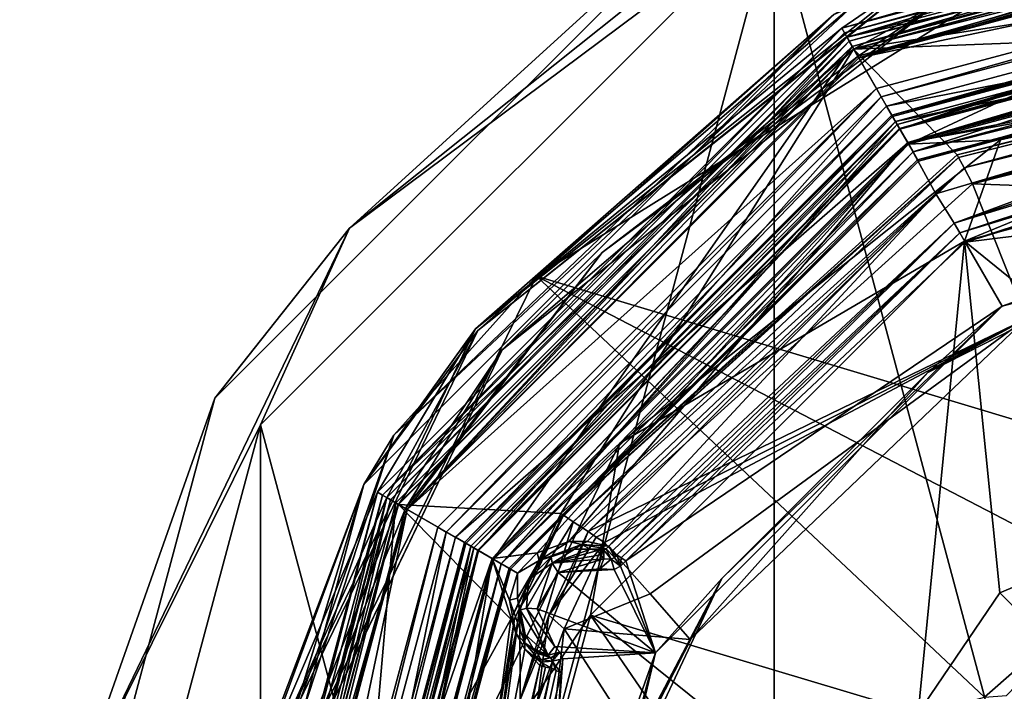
# Model space of a CAD drawing. Header units: metres. Extents: x -28 to 28, y -250 to 28.
# Tile 85 of 92: x -28 to -9, y 8 to 21. Entities that reach past the tile are written whole.
import ezdxf

# ---------------------------------------------------------------- set-up
doc = ezdxf.new("R2010")
doc.units = ezdxf.units.M
doc.layers.add('solid_10661053', color=7, linetype='CONTINUOUS')

msp = doc.modelspace()

# ---------------------------------------------------------------- linework, layer by layer
at = {"layer": 'solid_10661053'}
for points in [[(-13.249035, -22.95023, -10.5), (-13.249035, 22.95023, -10.5), (0, 26.5, -10.5)], [(0, -26.5, -10.5), (-13.249035, -22.95023, -10.5), (0, 26.5, -10.5)], [(-13.249035, 22.95023), (0, -26.5), (0, 26.5)], [(-21.271372, 16.963354, -10.207107), (-11.804721, 24.512756, -10.207107), (-13.249035, 22.95023, -10.5)], [(-21.271372, 16.963354, -0.292893), (-13.249035, 22.95023), (-11.804721, 24.512756, -0.292893)], [(-21.271372, 16.963354, -0.292893), (-11.804721, 24.512756, -0.292893), (-13.75, 23.815699, -1)], [(-21.271372, 16.963354, -10.207107), (-13.75, 23.815699, -9.5), (-11.804721, 24.512756, -10.207107)], [(0, 24.162132, 216.887863), (0, 23.950001, 216.800003), (-11.972895, 20.742523, 216.800003)], [(0, 24.162132, 216.887863), (-11.972895, 20.742523, 216.800003), (-10.483556, 21.769329, 216.887863)], [(0, 24.103554, 0.646447), (0, 23.75, 0.5), (-11.872933, 20.569296, 0.5)], [(-10.458139, 21.716551, 0.646447), (0, 24.103554, 0.646447), (-11.872933, 20.569296, 0.5)], [(-23.815699, 13.75, -9.5), (-23.815699, 13.75, -1), (-13.75, 23.815699, -1)], [(-21.271372, 16.963354, -0.292893), (-13.75, 23.815699, -1), (-23.815699, 13.75, -1)], [(-13.75, 23.815699, -9.5), (-23.815699, 13.75, -9.5), (-13.75, 23.815699, -1)], [(-21.271372, 16.963354, -10.207107), (-23.815699, 13.75, -9.5), (-13.75, 23.815699, -9.5)], [(-11.919873, 20.650711, 216.800003), (-11.972895, 20.742523, 216.800003), (0, 23.950001, 216.800003)], [(-11.919873, 20.650711, 216.800003), (0, 23.950001, 216.800003), (0, 23.843977, 216.800003)], [(-11.775, 20.394897, 217.040192), (-11.919873, 20.650711, 216.800003), (0, 23.843977, 216.800003)], [(-11.775, 20.394897, 217.040192), (0, 23.843977, 216.800003), (0, 23.654165, 216.867676)], [(-11.832041, 20.493565, 0.5), (-11.872933, 20.569296, 0.5), (0, 23.75, 0.5)], [(0, 23.299999, 215), (0, 23.75, 215), (-11.872932, 20.569296, 215)], [(-10.458139, 21.716551, 214.853546), (-11.872932, 20.569296, 215), (0, 23.75, 215)], [(0, 23.663971, 0.5), (-11.832041, 20.493565, 0.5), (0, 23.75, 0.5)], [(-11.649962, 20.178413, 1.5), (-11.832041, 20.493565, 0.5), (0, 23.663971, 0.5)], [(-11.775, 20.394897, 217.040192), (0, 23.654165, 216.867676), (0, 23.549999, 217.040192)], [(-11.649962, 20.178413, 1.5), (0, 23.663971, 0.5), (0, 23.299999, 1.5)], [(-11.775, 20.394897, 217.040192), (0, 23.549999, 217.040192), (-10.71074, 18.551546, 227.502197)], [(-11.750184, 20.35149, 215.199997), (0, 23.5, 215.199997), (-11.649984, 20.1784, 215)], [(0, 23.498224, 215.301773), (0, 23.5, 215.199997), (-11.750184, 20.35149, 215.199997)], [(-11.749295, 20.349953, 215.301773), (0, 23.498224, 215.301773), (-11.750184, 20.35149, 215.199997)], [(-11.749295, 20.349953, 215.301773), (0, 23.299999, 215.5), (0, 23.498224, 215.301773)], [(0, 22.197302, 217.351181), (0, 23.494995, 215.824356), (-11.747498, 20.347261, 215.824356)], [(-10.204278, 21.189402, 215.613037), (-11.747498, 20.347261, 215.824356), (0, 23.494995, 215.824356)], [(0, 23.518461, 215.613037), (0, 23.338362, 215.5), (-11.665576, 20.213694, 215.5)], [(-10.204278, 21.189402, 215.613037), (0, 23.518461, 215.613037), (-11.665576, 20.213694, 215.5)], [(0, 23.5, 215.199997), (0, 23.299999, 215), (-11.649984, 20.1784, 215)], [(-10.71074, 18.551546, 227.502197), (0, 23.549999, 217.040192), (0, 21.42148, 227.502197)], [(-11.649984, 20.1784, 215), (0, 23.299999, 215), (-11.872932, 20.569296, 215)], [(-11.649987, 20.178398, 215.5), (0, 23.299999, 215.5), (-11.749295, 20.349953, 215.301773)], [(-11.665576, 20.213694, 215.5), (0, 23.338362, 215.5), (-11.649987, 20.178398, 215.5)], [(0, 23.338362, 215.5), (0, 23.299999, 215.5), (-11.649987, 20.178398, 215.5)], [(0, 22.631985, 10), (-11.649975, 20.178406, 10), (0, 23.300001, 10)], [(0, 23.299999, 1.5), (0, 23.300001, 10), (-11.649975, 20.178406, 10)], [(-11.649962, 20.178413, 1.5), (0, 23.299999, 1.5), (-11.649975, 20.178406, 10)], [(-22.949392, -13.250485, -10.5), (-22.949392, 13.250485, -10.5), (-13.249035, 22.95023, -10.5)], [(-21.271372, 16.963354, -10.207107), (-13.249035, 22.95023, -10.5), (-22.949392, 13.250485, -10.5)], [(-13.249035, -22.95023, -10.5), (-22.949392, -13.250485, -10.5), (-13.249035, 22.95023, -10.5)], [(-13.249035, 22.95023), (-22.949392, 13.250485), (-13.249035, -22.95023)], [(-21.271372, 16.963354, -0.292893), (-22.949392, 13.250485), (-13.249035, 22.95023)], [(-6.575114, 23.005301, 230.100952), (-11.649467, 21.268578, 229.364487), (-17.739256, 16.055988, 230.100952)], [(-6.575114, 23.005301, 230.100952), (-17.739256, 16.055988, 230.100952), (-3.652836, 11.825965, 237.156357)], [(-13.249035, 22.95023), (-13.249035, -22.95023), (0, -26.5)], [(0, 22.631985, 10), (-11.315935, 19.599907, 10), (-11.649975, 20.178406, 10)], [(0, 22.631985, 10), (-11.224943, 19.442303, 10.5), (-11.315935, 19.599907, 10)], [(0, 22.631985, 10), (0, 22.450001, 10.5), (-11.224943, 19.442303, 10.5)], [(-11.224943, 19.442303, 70), (0, 22.450001, 70), (-10.875026, 18.836039, 71.923233)], [(0, 22.450001, 10.5), (0, 22.450001, 70), (-11.224943, 19.442303, 70)], [(-11.224943, 19.442303, 10.5), (0, 22.450001, 10.5), (-11.224943, 19.442303, 70)], [(0, 22.450001, 70), (0, 21.75, 71.923233), (-10.875026, 18.836039, 71.923233)], [(0, 20.800579, 218.787949), (0, 22.197302, 217.351181), (-11.747498, 20.347261, 215.824356)], [(-11.125, 19.269066, 215), (0, 22.25, 185.899994), (0, 22.25, 215)], [(-11.025, 19.09586, 214.800003), (-11.125, 19.269066, 215), (0, 22.25, 215)], [(-11.125, 19.269066, 215), (-11.124944, 19.269098, 185.899994), (0, 22.25, 185.899994)], [(0, 21.450001, 185.100006), (0, 22.25, 185.899994), (-11.124944, 19.269098, 185.899994)], [(-11.025, 19.09586, 214.800003), (0, 22.25, 215), (0, 22.108578, 214.941422)], [(-11.025, 19.09586, 214.800003), (0, 22.108578, 214.941422), (0, 22.049999, 214.800003)], [(-11.011543, 19.072115, 211.672714), (-11.025, 19.09586, 214.800003), (0, 22.049999, 214.800003)], [(-11.011543, 19.072115, 211.672714), (0, 22.049999, 214.800003), (0, 22.022709, 211.672714)], [(-11.011543, 19.072115, 211.672714), (0, 22.022709, 211.672714), (-10.925192, 18.922543, 211.5)], [(0, 22.022709, 211.672714), (0, 21.85, 211.5), (-10.925192, 18.922543, 211.5)], [(-10.483556, 21.769329, 216.887863), (-18.890715, 15.064843, 216.887863), (-12.125, 21.001116, 217.100006)], [(-10.483556, 21.769329, 216.887863), (-11.972895, 20.742523, 216.800003), (-18.890715, 15.064843, 216.887863)], [(0, 21.25, 215.5), (0, 21.916412, 215.5), (-10.958206, 18.980169, 215.5)], [(-10.881842, 18.847904, 215.570877), (-10.958206, 18.980169, 215.5), (0, 21.916412, 215.5)], [(-10.625187, 18.402931, 211.5), (-10.925192, 18.922543, 211.5), (0, 21.85, 211.5)], [(0, 21.832226, 215.518585), (-10.881842, 18.847904, 215.570877), (0, 21.916412, 215.5)], [(0, 21.832226, 215.518585), (0, 21.763683, 215.570877), (-10.881842, 18.847904, 215.570877)], [(-10.881842, 18.847904, 215.570877), (0, 21.763683, 215.570877), (-10.726363, 18.578608, 215.93248)], [(0, 21.763683, 215.570877), (0, 21.608963, 215.752319), (-10.726363, 18.578608, 215.93248)], [(-10.625187, 18.402931, 211.5), (0, 21.85, 211.5), (0, 21.25, 211.5)], [(-18.844917, 15.028319, 214.853546), (-11.872932, 20.569296, 215), (-10.458139, 21.716551, 214.853546)], [(-18.844917, 15.028319, 214.853546), (-10.458139, 21.716551, 214.853546), (-12.125, 21.001116, 214.5)], [(-18.844917, 15.028319, 0.646447), (-12.125, 21.001116, 1), (-10.458139, 21.716551, 0.646447)], [(-18.844917, 15.028319, 0.646447), (-10.458139, 21.716551, 0.646447), (-11.872933, 20.569296, 0.5)], [(-10.875026, 18.836039, 176.399994), (0, 21.75, 176.399994), (-10.725025, 18.576231, 177.224243)], [(0, 21.75, 97.150002), (0, 21.75, 176.399994), (-10.875026, 18.836039, 176.399994)], [(-2.192336, 21.639227, 96.241722), (0, 21.75, 97.150002), (-10.875026, 18.836039, 176.399994)], [(-3.1, 21.527946, 94.049347), (-10.875026, 18.836039, 71.923233), (0, 21.75, 71.923233)], [(-3.1, 21.527946, 94.049347), (-2.192336, 21.639227, 96.241722), (-10.875026, 18.836039, 176.399994)], [(0, 21.608963, 215.752319), (0, 21.452726, 215.93248), (-10.726363, 18.578608, 215.93248)], [(0, 21.75, 176.399994), (0, 21.450001, 177.224243), (-10.725025, 18.576231, 177.224243)], [(-10.725025, 18.576231, 185.100006), (0, 21.450001, 185.100006), (-11.124944, 19.269098, 185.899994)], [(-3.1, 21.527946, 94.049347), (-10.875026, 18.836039, 176.399994), (-10.875026, 18.836039, 71.923233)], [(-0.817639, 20.559814, 216.266434), (-10.726363, 18.578608, 215.93248), (0, 21.452726, 215.93248)], [(0, 21.450001, 177.224243), (0, 21.450001, 185.100006), (-10.725025, 18.576231, 185.100006)], [(-10.725025, 18.576231, 177.224243), (0, 21.450001, 177.224243), (-10.725025, 18.576231, 185.100006)], [(-8.973394, 18.633446, 229.131454), (-10.71074, 18.551546, 227.502197), (0, 21.42148, 227.502197)], [(-8.973394, 18.633446, 229.131454), (0, 21.42148, 227.502197), (0, 20.681564, 229.131454)], [(-20.434441, 13.057417, 229.364487), (-11.649467, 21.268578, 229.364487), (-12.125, 21.001116, 217.100006)], [(-17.739256, 16.055988, 230.100952), (-11.649467, 21.268578, 229.364487), (-20.434441, 13.057417, 229.364487)], [(-10.625187, 18.402931, 215.5), (0, 21.25, 215.5), (-10.958206, 18.980169, 215.5)], [(-10.525172, 18.229734, 211.699997), (-10.625187, 18.402931, 211.5), (0, 21.25, 211.5)], [(0, 21.081694, 215.331696), (0, 21.25, 215.5), (-10.625187, 18.402931, 215.5)], [(-10.525172, 18.229734, 211.699997), (0, 21.25, 211.5), (0, 21.049999, 211.699997)], [(-18.387474, 14.663521, 215.613037), (-10.204278, 21.189402, 215.613037), (-16.500502, 16.504923, 215.5)], [(-18.387474, 14.663521, 215.613037), (-11.747498, 20.347261, 215.824356), (-10.204278, 21.189402, 215.613037)], [(-10.204278, 21.189402, 215.613037), (-11.665576, 20.213694, 215.5), (-16.500502, 16.504923, 215.5)], [(-10.541019, 18.257183, 215.331696), (0, 21.081694, 215.331696), (-10.625187, 18.402931, 215.5)], [(0, 21.049999, 211.699997), (0, 21.081694, 215.331696), (-10.541019, 18.257183, 215.331696)], [(-10.525172, 18.229734, 211.699997), (0, 21.049999, 211.699997), (-10.541019, 18.257183, 215.331696)], [(-21.001116, 12.125, 1), (-21.001116, 12.125, 214.5), (-12.125, 21.001116, 214.5)], [(-18.844917, 15.028319, 214.853546), (-12.125, 21.001116, 214.5), (-21.001116, 12.125, 214.5)], [(-12.125, 21.001116, 1), (-21.001116, 12.125, 1), (-12.125, 21.001116, 214.5)], [(-18.844917, 15.028319, 0.646447), (-21.001116, 12.125, 1), (-12.125, 21.001116, 1)], [(-20.434441, 13.057417, 229.364487), (-12.125, 21.001116, 217.100006), (-21.001116, 12.125, 217.100006)], [(-18.890715, 15.064843, 216.887863), (-21.001116, 12.125, 217.100006), (-12.125, 21.001116, 217.100006)], [(-20.64887, 11.923061, 216.800003), (-20.740704, 11.976046, 216.800003), (-11.972895, 20.742523, 216.800003)], [(-18.890715, 15.064843, 216.887863), (-11.972895, 20.742523, 216.800003), (-20.740704, 11.976046, 216.800003)], [(-11.919873, 20.650711, 216.800003), (-20.64887, 11.923061, 216.800003), (-11.972895, 20.742523, 216.800003)], [(-11.775, 20.394897, 217.040192), (-20.64887, 11.923061, 216.800003), (-11.919873, 20.650711, 216.800003)], [(-9.794039, 18.3505, 218.787949), (0, 20.800579, 218.787949), (-11.747498, 20.347261, 215.824356)], [(0, 20.75522, 218.85376), (0, 20.800579, 218.787949), (-9.794039, 18.3505, 218.787949)], [(0, 20.75522, 218.85376), (-9.794039, 18.3505, 218.787949), (0, 20.73925, 218.932068)], [(-9.765162, 18.296396, 218.932068), (0, 20.73925, 218.932068), (-9.794039, 18.3505, 218.787949)], [(-9.765162, 18.296396, 218.932068), (0, 20.739252, 220.199997), (0, 20.73925, 218.932068)], [(-9.765162, 18.296396, 218.932068), (-9.764873, 18.296553, 220.199997), (0, 20.739252, 220.199997)], [(-9.764873, 18.296553, 220.199997), (-9.66018, 18.100388, 220.489777), (0, 20.739252, 220.199997)], [(-9.66018, 18.100388, 220.489777), (0, 20.516899, 220.489777), (0, 20.739252, 220.199997)], [(0, 20.681564, 229.131454), (0, 19.305305, 230.275055), (-9.652653, 16.718885, 230.275055)], [(-8.973394, 18.633446, 229.131454), (0, 20.681564, 229.131454), (-9.652653, 16.718885, 230.275055)], [(-20.178385, 11.650012, 215), (-11.872932, 20.569296, 215), (-20.567505, 11.876036, 215)], [(-18.844917, 15.028319, 214.853546), (-20.567505, 11.876036, 215), (-11.872932, 20.569296, 215)], [(-20.493589, 11.832004, 0.5), (-20.567505, 11.876036, 0.5), (-11.872933, 20.569296, 0.5)], [(-18.844917, 15.028319, 0.646447), (-11.872933, 20.569296, 0.5), (-20.567505, 11.876036, 0.5)], [(-11.832041, 20.493565, 0.5), (-20.493589, 11.832004, 0.5), (-11.872933, 20.569296, 0.5)], [(-20.178429, 11.649937, 1.5), (-20.493589, 11.832004, 0.5), (-11.832041, 20.493565, 0.5)], [(-20.178429, 11.649937, 1.5), (-11.832041, 20.493565, 0.5), (-11.649962, 20.178413, 1.5)], [(-20.178385, 11.650012, 215), (-11.649984, 20.1784, 215), (-11.872932, 20.569296, 215)], [(-0.817639, 20.559814, 216.266434), (-1.014088, 20.336473, 216.215195), (-10.726363, 18.578608, 215.93248)], [(-9.66018, 18.100388, 220.489777), (-9.501292, 17.802679, 220.350006), (0, 20.516899, 220.489777)], [(0, 20.516899, 220.489777), (-9.501292, 17.802679, 220.350006), (0, 20.179377, 220.349884)], [(-20.394897, 11.775, 217.040192), (-20.64887, 11.923061, 216.800003), (-11.775, 20.394897, 217.040192)], [(-20.394897, 11.775, 217.040192), (-11.775, 20.394897, 217.040192), (-18.551546, 10.71074, 227.502197)], [(-20.351683, 11.749851, 215.199997), (-11.750184, 20.35149, 215.199997), (-20.178385, 11.650012, 215)], [(-11.749295, 20.349953, 215.301773), (-11.750184, 20.35149, 215.199997), (-20.351683, 11.749851, 215.199997)], [(-11.749295, 20.349953, 215.301773), (-20.351683, 11.749851, 215.199997), (-20.350143, 11.748963, 215.301773)], [(-20.178398, 11.649987, 215.5), (-11.749295, 20.349953, 215.301773), (-20.350143, 11.748963, 215.301773)], [(-17.280451, 11.577999, 218.787949), (-11.747498, 20.347261, 215.824356), (-20.347261, 11.747498, 215.824356)], [(-18.387474, 14.663521, 215.613037), (-20.347261, 11.747498, 215.824356), (-11.747498, 20.347261, 215.824356)], [(-20.178398, 11.649987, 215.5), (-11.649987, 20.178398, 215.5), (-11.749295, 20.349953, 215.301773)], [(-11.750184, 20.35149, 215.199997), (-11.649984, 20.1784, 215), (-20.178385, 11.650012, 215)], [(-11.775, 20.394897, 217.040192), (-10.71074, 18.551546, 227.502197), (-18.551546, 10.71074, 227.502197)], [(-17.280451, 11.577999, 218.787949), (-9.794039, 18.3505, 218.787949), (-11.747498, 20.347261, 215.824356)], [(-1.014088, 20.336473, 216.215195), (-10.193886, 17.610313, 216.210114), (-10.726363, 18.578608, 215.93248)], [(-9.849997, 17.060701, 215.274139), (-10.193886, 17.610313, 216.210114), (-1.014088, 20.336473, 216.215195)], [(-1.220214, 19.948961, 215.974533), (-9.849997, 17.060701, 215.274139), (-1.014088, 20.336473, 216.215195)], [(-11.649962, 20.178413, 1.5), (-11.649975, 20.178406, 10), (-20.178436, 11.64992, 10)], [(-20.178429, 11.649937, 1.5), (-11.649962, 20.178413, 1.5), (-20.178436, 11.64992, 10)], [(-11.315935, 19.599907, 10), (-20.178436, 11.64992, 10), (-11.649975, 20.178406, 10)], [(-11.665576, 20.213694, 215.5), (-11.649987, 20.178398, 215.5), (-20.178398, 11.649987, 215.5)], [(-16.500502, 16.504923, 215.5), (-11.665576, 20.213694, 215.5), (-20.178398, 11.649987, 215.5)], [(0, 20.179377, 220.349884), (-9.501292, 17.802679, 220.350006), (0, 17.452898, 215.627487)], [(-1.220214, 19.948961, 215.974533), (-1.301641, 19.657124, 215.284042), (-9.849997, 17.060701, 215.274139)], [(-11.315935, 19.599907, 10), (-19.599907, 11.315935, 10), (-20.178436, 11.64992, 10)], [(-11.315935, 19.599907, 10), (-19.442303, 11.224943, 10.5), (-19.599907, 11.315935, 10)], [(-11.315935, 19.599907, 10), (-11.224943, 19.442303, 10.5), (-19.442303, 11.224943, 10.5)], [(-9.742002, 16.873648, 202.899963), (-9.849997, 17.060701, 215.274139), (-1.301641, 19.657124, 215.284042)], [(-9.742002, 16.873648, 202.899963), (-1.301641, 19.657124, 215.284042), (-1.27256, 19.550724, 209.092285)], [(-9.742002, 16.873648, 202.899963), (-1.27256, 19.550724, 209.092285), (-1.236115, 19.444757, 202.899963)], [(-19.442303, 11.224943, 70), (-11.224943, 19.442303, 70), (-18.836069, 10.87497, 71.923233)], [(-11.224943, 19.442303, 10.5), (-11.224943, 19.442303, 70), (-19.442303, 11.224943, 70)], [(-19.442303, 11.224943, 10.5), (-11.224943, 19.442303, 10.5), (-19.442303, 11.224943, 70)], [(-11.224943, 19.442303, 70), (-10.875026, 18.836039, 71.923233), (-18.836069, 10.87497, 71.923233)], [(-9.742002, 16.873648, 202.899963), (-1.236115, 19.444757, 202.899963), (-9.640258, 16.69742, 202.699997)], [(-1.229656, 19.343155, 202.799927), (-9.640258, 16.69742, 202.699997), (-1.236115, 19.444757, 202.899963)], [(-1.229656, 19.343155, 202.799927), (-1.223206, 19.241678, 202.699997), (-9.640258, 16.69742, 202.699997)], [(-19.269066, 11.125, 215), (-19.269098, 11.124944, 185.899994), (-11.124944, 19.269098, 185.899994)], [(-10.725025, 18.576231, 185.100006), (-11.124944, 19.269098, 185.899994), (-19.269098, 11.124944, 185.899994)], [(-11.125, 19.269066, 215), (-19.269066, 11.125, 215), (-11.124944, 19.269098, 185.899994)], [(-19.09586, 11.025, 214.800003), (-19.269066, 11.125, 215), (-11.125, 19.269066, 215)], [(-11.025, 19.09586, 214.800003), (-19.09586, 11.025, 214.800003), (-11.125, 19.269066, 215)], [(-9.652653, 16.718885, 230.275055), (0, 19.305305, 230.275055), (-4.032807, 12.158871, 233.073761)], [(0, 17.888676, 202.699997), (-9.640258, 16.69742, 202.699997), (-1.223206, 19.241678, 202.699997)], [(-11.011543, 19.072115, 211.672714), (-19.09586, 11.025, 214.800003), (-11.025, 19.09586, 214.800003)], [(-19.072313, 11.011203, 211.672714), (-19.09586, 11.025, 214.800003), (-11.011543, 19.072115, 211.672714)], [(-19.072313, 11.011203, 211.672714), (-11.011543, 19.072115, 211.672714), (-18.922749, 10.924831, 211.5)], [(-18.403131, 10.624836, 215.5), (-10.958206, 18.980169, 215.5), (-18.980169, 10.958206, 215.5)], [(-18.847904, 10.881842, 215.570877), (-18.980169, 10.958206, 215.5), (-10.958206, 18.980169, 215.5)], [(-11.011543, 19.072115, 211.672714), (-10.925192, 18.922543, 211.5), (-18.922749, 10.924831, 211.5)], [(-18.847904, 10.881842, 215.570877), (-10.958206, 18.980169, 215.5), (-10.881842, 18.847904, 215.570877)], [(-18.403131, 10.624836, 215.5), (-10.625187, 18.402931, 215.5), (-10.958206, 18.980169, 215.5)], [(-18.403131, 10.624836, 211.5), (-18.922749, 10.924831, 211.5), (-10.925192, 18.922543, 211.5)], [(-18.847904, 10.881842, 215.570877), (-10.881842, 18.847904, 215.570877), (-18.578608, 10.726363, 215.93248)], [(-18.836069, 10.87497, 176.399994), (-10.875026, 18.836039, 176.399994), (-18.576262, 10.724971, 177.224243)], [(-10.875026, 18.836039, 71.923233), (-10.875026, 18.836039, 176.399994), (-18.836069, 10.87497, 176.399994)], [(-18.836069, 10.87497, 71.923233), (-10.875026, 18.836039, 71.923233), (-18.836069, 10.87497, 176.399994)], [(-10.881842, 18.847904, 215.570877), (-10.726363, 18.578608, 215.93248), (-18.578608, 10.726363, 215.93248)], [(-10.875026, 18.836039, 176.399994), (-10.725025, 18.576231, 177.224243), (-18.576262, 10.724971, 177.224243)], [(-10.625187, 18.402931, 211.5), (-18.403131, 10.624836, 211.5), (-10.925192, 18.922543, 211.5)], [(-8.973394, 18.633446, 229.131454), (-9.652653, 16.718885, 230.275055), (-16.169498, 12.894744, 229.131454)], [(-8.973394, 18.633446, 229.131454), (-16.169498, 12.894744, 229.131454), (-10.71074, 18.551546, 227.502197)], [(-18.576262, 10.724971, 185.100006), (-10.725025, 18.576231, 185.100006), (-19.269098, 11.124944, 185.899994)], [(-17.728559, 10.832245, 216.271255), (-18.578608, 10.726363, 215.93248), (-10.726363, 18.578608, 215.93248)], [(-10.725025, 18.576231, 177.224243), (-10.725025, 18.576231, 185.100006), (-18.576262, 10.724971, 185.100006)], [(-18.576262, 10.724971, 177.224243), (-10.725025, 18.576231, 177.224243), (-18.576262, 10.724971, 185.100006)], [(-16.169498, 12.894744, 229.131454), (-18.551546, 10.71074, 227.502197), (-10.71074, 18.551546, 227.502197)], [(-17.129936, 11.043774, 216.222015), (-17.728559, 10.832245, 216.271255), (-10.726363, 18.578608, 215.93248)], [(-10.193886, 17.610313, 216.210114), (-17.129936, 11.043774, 216.222015), (-10.726363, 18.578608, 215.93248)], [(-18.229921, 10.52485, 211.699997), (-18.403131, 10.624836, 211.5), (-10.625187, 18.402931, 211.5)], [(-10.541019, 18.257183, 215.331696), (-10.625187, 18.402931, 215.5), (-18.403131, 10.624836, 215.5)], [(-18.257368, 10.540697, 215.331696), (-10.541019, 18.257183, 215.331696), (-18.403131, 10.624836, 215.5)], [(-10.525172, 18.229734, 211.699997), (-10.541019, 18.257183, 215.331696), (-18.257368, 10.540697, 215.331696)], [(-10.525172, 18.229734, 211.699997), (-18.257368, 10.540697, 215.331696), (-18.229921, 10.52485, 211.699997)], [(-10.525172, 18.229734, 211.699997), (-18.229921, 10.52485, 211.699997), (-10.625187, 18.402931, 211.5)], [(-9.765162, 18.296396, 218.932068), (-9.794039, 18.3505, 218.787949), (-17.280451, 11.577999, 218.787949)], [(-17.242769, 11.552752, 218.85376), (-9.765162, 18.296396, 218.932068), (-17.280451, 11.577999, 218.787949)], [(-17.242769, 11.552752, 218.85376), (-17.229502, 11.543862, 218.932068), (-9.765162, 18.296396, 218.932068)], [(-17.229504, 11.543864, 220.199997), (-17.044783, 11.4201, 220.489777), (-9.764873, 18.296553, 220.199997)], [(-17.229502, 11.543862, 218.932068), (-17.229504, 11.543864, 220.199997), (-9.764873, 18.296553, 220.199997)], [(-9.765162, 18.296396, 218.932068), (-17.229502, 11.543862, 218.932068), (-9.764873, 18.296553, 220.199997)], [(-17.044783, 11.4201, 220.489777), (-9.66018, 18.100388, 220.489777), (-9.764873, 18.296553, 220.199997)], [(-17.044783, 11.4201, 220.489777), (-16.764349, 11.232208, 220.349823), (-9.66018, 18.100388, 220.489777)], [(-9.66018, 18.100388, 220.489777), (-16.764349, 11.232208, 220.349823), (-9.501292, 17.802679, 220.350006)], [(-8.944239, 15.492102, 202.699997), (-9.640258, 16.69742, 202.699997), (0, 17.888676, 202.699997)], [(-5.438757, 16.738575, 203.199997), (-8.944239, 15.492102, 202.699997), (0, 17.888676, 202.699997)], [(-9.501292, 17.802679, 220.350006), (-16.764349, 11.232208, 220.349823), (-8.489992, 15.248727, 215.627487)], [(-9.501292, 17.802679, 220.350006), (-8.489992, 15.248727, 215.627487), (0, 17.452898, 215.627487)], [(-16.783703, 11.046474, 216.068634), (-17.129936, 11.043774, 216.222015), (-10.193886, 17.610313, 216.210114)], [(-16.372749, 10.955816, 215.284042), (-16.783703, 11.046474, 216.068634), (-10.193886, 17.610313, 216.210114)], [(-9.849997, 17.060701, 215.274139), (-16.372749, 10.955816, 215.284042), (-10.193886, 17.610313, 216.210114)], [(-26.524967, 6.054151, -10.207107), (-21.271372, 16.963354, -10.207107), (-22.949392, 13.250485, -10.5)], [(-26.524967, 6.054151, -0.292893), (-22.949392, 13.250485), (-21.271372, 16.963354, -0.292893)], [(-26.524967, 6.054151, -0.292893), (-21.271372, 16.963354, -0.292893), (-23.815699, 13.75, -1)], [(-26.524967, 6.054151, -10.207107), (-23.815699, 13.75, -9.5), (-21.271372, 16.963354, -10.207107)], [(-16.295143, 10.87743, 209.092239), (-16.372749, 10.955816, 215.284042), (-9.849997, 17.060701, 215.274139)], [(-16.295143, 10.87743, 209.092239), (-9.849997, 17.060701, 215.274139), (-16.221596, 10.792887, 202.899963)], [(-9.742002, 16.873648, 202.899963), (-16.221596, 10.792887, 202.899963), (-9.849997, 17.060701, 215.274139)], [(-16.136889, 10.736527, 202.799988), (-16.221596, 10.792887, 202.899963), (-9.742002, 16.873648, 202.899963)], [(-16.136889, 10.736527, 202.799988), (-9.742002, 16.873648, 202.899963), (-16.052179, 10.680166, 202.699997)], [(-9.742002, 16.873648, 202.899963), (-9.640258, 16.69742, 202.699997), (-16.052179, 10.680166, 202.699997)], [(-5.438757, 16.738575, 203.199997), (-5.438699, 16.738594, 207.199997), (-10.34502, 14.238699, 207.199997)], [(-8.489992, 15.248727, 215.627487), (-10.34502, 14.238699, 207.199997), (-5.438699, 16.738594, 207.199997)], [(-10.344919, 14.238772, 203.199997), (-5.438757, 16.738575, 203.199997), (-10.34502, 14.238699, 207.199997)], [(-10.344919, 14.238772, 203.199997), (-8.944239, 15.492102, 202.699997), (-5.438757, 16.738575, 203.199997)], [(-16.718885, 9.652653, 230.275055), (-9.652653, 16.718885, 230.275055), (-10.528458, 7.804947, 232.968018)], [(-16.169498, 12.894744, 229.131454), (-9.652653, 16.718885, 230.275055), (-16.718885, 9.652653, 230.275055)], [(-8.944239, 15.492102, 202.699997), (-16.052179, 10.680166, 202.699997), (-9.640258, 16.69742, 202.699997)], [(-9.652653, 16.718885, 230.275055), (-8.989625, 10.07582, 232.822617), (-10.528458, 7.804947, 232.968018)], [(-9.652653, 16.718885, 230.275055), (-4.032807, 12.158871, 233.073761), (-8.989625, 10.07582, 232.822617)], [(-20.210577, 11.670973, 215.5), (-16.500502, 16.504923, 215.5), (-20.178398, 11.649987, 215.5)], [(-18.387474, 14.663521, 215.613037), (-16.500502, 16.504923, 215.5), (-20.210577, 11.670973, 215.5)], [(-17.739256, 16.055988, 230.100952), (-20.434441, 13.057417, 229.364487), (-23.544802, 4.256556, 230.100952)], [(-17.739256, 16.055988, 230.100952), (-23.544802, 4.256556, 230.100952), (-9.278827, 8.106819, 237.176941)], [(-17.739256, 16.055988, 230.100952), (-6.73373, 10.334327, 237.172104), (-3.652836, 11.825965, 237.156357)], [(-17.739256, 16.055988, 230.100952), (-9.278827, 8.106819, 237.176941), (-6.73373, 10.334327, 237.172104)], [(-8.944239, 15.492102, 202.699997), (-15.492101, 8.94424, 202.699997), (-16.052179, 10.680166, 202.699997)], [(-14.238771, 10.34492, 203.199997), (-15.492101, 8.94424, 202.699997), (-8.944239, 15.492102, 202.699997)], [(-14.238771, 10.34492, 203.199997), (-8.944239, 15.492102, 202.699997), (-10.344919, 14.238772, 203.199997)], [(-18.890715, 15.064843, 216.887863), (-23.556337, 5.37658, 216.887863), (-21.001116, 12.125, 217.100006)], [(-18.890715, 15.064843, 216.887863), (-20.740704, 11.976046, 216.800003), (-23.556337, 5.37658, 216.887863)], [(-16.764349, 11.232208, 220.349823), (-16.60918, 11.128243, 220.026321), (-8.489992, 15.248727, 215.627487)], [(-16.60918, 11.128243, 220.026321), (-16.454035, 11.024295, 219.70285), (-8.489992, 15.248727, 215.627487)], [(-15.589758, 10.055294, 217.529907), (-8.489992, 15.248727, 215.627487), (-16.454035, 11.024295, 219.70285)], [(-15.589758, 10.055294, 217.529907), (-14.835539, 9.192956, 215.627487), (-8.489992, 15.248727, 215.627487)], [(-8.489992, 15.248727, 215.627487), (-14.835539, 9.192956, 215.627487), (-10.34502, 14.238699, 207.199997)], [(-23.499228, 5.363545, 214.853546), (-20.567505, 11.876036, 215), (-18.844917, 15.028319, 214.853546)], [(-23.499228, 5.363545, 214.853546), (-18.844917, 15.028319, 214.853546), (-21.001116, 12.125, 214.5)], [(-23.499228, 5.363545, 0.646447), (-21.001116, 12.125, 1), (-18.844917, 15.028319, 0.646447)], [(-23.499228, 5.363545, 0.646447), (-18.844917, 15.028319, 0.646447), (-20.567505, 11.876036, 0.5)], [(-22.928804, 5.23335, 215.613037), (-18.387474, 14.663521, 215.613037), (-22.54286, 6.041403, 215.5)], [(-22.928804, 5.23335, 215.613037), (-20.347261, 11.747498, 215.824356), (-18.387474, 14.663521, 215.613037)], [(-18.387474, 14.663521, 215.613037), (-20.210577, 11.670973, 215.5), (-22.54286, 6.041403, 215.5)], [(-14.835539, 9.192956, 215.627487), (-14.238699, 10.34502, 207.199997), (-10.34502, 14.238699, 207.199997)], [(-14.238771, 10.34492, 203.199997), (-10.344919, 14.238772, 203.199997), (-14.238699, 10.34502, 207.199997)], [(-10.344919, 14.238772, 203.199997), (-10.34502, 14.238699, 207.199997), (-14.238699, 10.34502, 207.199997)], [(-27.5, 0, -9.5), (-27.5, 0, -1), (-23.815699, 13.75, -1)], [(-26.524967, 6.054151, -0.292893), (-23.815699, 13.75, -1), (-27.5, 0, -1)], [(-23.815699, 13.75, -9.5), (-27.5, 0, -9.5), (-23.815699, 13.75, -1)], [(-26.524967, 6.054151, -10.207107), (-27.5, 0, -9.5), (-23.815699, 13.75, -9.5)], [(-26.524967, 6.054151, -10.207107), (-22.949392, 13.250485, -10.5), (-26.5, 0, -10.5)], [(-26.524967, 6.054151, -0.292893), (-26.5, 0), (-22.949392, 13.250485)], [(-22.949392, -13.250485, -10.5), (-26.5, 0, -10.5), (-22.949392, 13.250485, -10.5)], [(-22.949392, 13.250485), (-26.5, 0), (-22.949392, -13.250485)], [(-22.949392, 13.250485), (-22.949392, -13.250485), (-13.249035, -22.95023)], [(-24.19478, 1.635561, 229.364487), (-20.434441, 13.057417, 229.364487), (-21.001116, 12.125, 217.100006)], [(-23.544802, 4.256556, 230.100952), (-20.434441, 13.057417, 229.364487), (-24.19478, 1.635561, 229.364487)], [(-16.169498, 12.894744, 229.131454), (-16.718885, 9.652653, 230.275055), (-20.163034, 4.602081, 229.131454)], [(-16.169498, 12.894744, 229.131454), (-20.163034, 4.602081, 229.131454), (-18.551546, 10.71074, 227.502197)], [(-24.25, 0, 1), (-24.25, 0, 214.5), (-21.001116, 12.125, 214.5)], [(-23.499228, 5.363545, 214.853546), (-21.001116, 12.125, 214.5), (-24.25, 0, 214.5)], [(-21.001116, 12.125, 1), (-24.25, 0, 1), (-21.001116, 12.125, 214.5)], [(-23.499228, 5.363545, 0.646447), (-24.25, 0, 1), (-21.001116, 12.125, 1)], [(-24.19478, 1.635561, 229.364487), (-21.001116, 12.125, 217.100006), (-24.25, 0, 217.100006)], [(-23.556337, 5.37658, 216.887863), (-24.25, 0, 217.100006), (-21.001116, 12.125, 217.100006)], [(-7.118425, 8.184284, 232.534927), (-8.989625, 10.07582, 232.822617), (-4.032807, 12.158871, 233.073761)], [(-23.843977, 0, 216.800003), (-23.949999, 0, 216.800003), (-20.740704, 11.976046, 216.800003)], [(-23.556337, 5.37658, 216.887863), (-20.740704, 11.976046, 216.800003), (-23.949999, 0, 216.800003)], [(-20.64887, 11.923061, 216.800003), (-23.843977, 0, 216.800003), (-20.740704, 11.976046, 216.800003)], [(-23.549999, 0, 217.040192), (-23.843977, 0, 216.800003), (-20.64887, 11.923061, 216.800003)], [(-23.549999, 0, 217.040192), (-20.64887, 11.923061, 216.800003), (-20.394897, 11.775, 217.040192)], [(-23.299999, 0, 215), (-20.567505, 11.876036, 215), (-23.749998, 0, 215)], [(-23.499228, 5.363545, 214.853546), (-23.749998, 0, 215), (-20.567505, 11.876036, 215)], [(-23.663971, 0, 0.5), (-23.749998, 0, 0.5), (-20.567505, 11.876036, 0.5)], [(-23.499228, 5.363545, 0.646447), (-20.567505, 11.876036, 0.5), (-23.749998, 0, 0.5)], [(-20.493589, 11.832004, 0.5), (-23.663971, 0, 0.5), (-20.567505, 11.876036, 0.5)], [(-23.299999, 0, 1.5), (-23.663971, 0, 0.5), (-20.493589, 11.832004, 0.5)], [(-23.549999, 0, 217.040192), (-20.394897, 11.775, 217.040192), (-21.42148, 0, 227.502197)], [(-23.5, 0, 215.199997), (-20.351683, 11.749851, 215.199997), (-23.299999, 0, 215)], [(-20.350143, 11.748963, 215.301773), (-20.351683, 11.749851, 215.199997), (-23.5, 0, 215.199997)], [(-20.350143, 11.748963, 215.301773), (-23.5, 0, 215.199997), (-23.498224, 0, 215.301773)], [(-20.178398, 11.649987, 215.5), (-20.350143, 11.748963, 215.301773), (-23.498224, 0, 215.301773)], [(-18.223246, 9.579234, 218.990906), (-20.347261, 11.747498, 215.824356), (-23.494995, 0, 215.824356)], [(-22.928804, 5.23335, 215.613037), (-23.494995, 0, 215.824356), (-20.347261, 11.747498, 215.824356)], [(-23.299999, 0, 215), (-20.178385, 11.650012, 215), (-20.567505, 11.876036, 215)], [(-23.299999, 0, 1.5), (-20.493589, 11.832004, 0.5), (-20.178429, 11.649937, 1.5)], [(-20.351683, 11.749851, 215.199997), (-20.178385, 11.650012, 215), (-23.299999, 0, 215)], [(-20.394897, 11.775, 217.040192), (-18.551546, 10.71074, 227.502197), (-21.42148, 0, 227.502197)], [(-18.223246, 9.579234, 218.990906), (-17.280451, 11.577999, 218.787949), (-20.347261, 11.747498, 215.824356)], [(-23.299999, 0, 215.5), (-20.178398, 11.649987, 215.5), (-23.498224, 0, 215.301773)], [(-20.210577, 11.670973, 215.5), (-20.178398, 11.649987, 215.5), (-23.299999, 0, 215.5)], [(-22.54286, 6.041403, 215.5), (-20.210577, 11.670973, 215.5), (-23.299999, 0, 215.5)], [(-20.178429, 11.649937, 1.5), (-20.178436, 11.64992, 10), (-23.299999, 0, 10)], [(-23.299999, 0, 1.5), (-20.178429, 11.649937, 1.5), (-23.299999, 0, 10)], [(-22.631985, 0, 10), (-23.299999, 0, 10), (-20.178436, 11.64992, 10)], [(-19.599907, 11.315935, 10), (-22.631985, 0, 10), (-20.178436, 11.64992, 10)], [(-17.242769, 11.552752, 218.85376), (-17.280451, 11.577999, 218.787949), (-18.223246, 9.579234, 218.990906)], [(-17.242769, 11.552752, 218.85376), (-18.223246, 9.579234, 218.990906), (-17.229502, 11.543862, 218.932068)], [(-18.153578, 9.584503, 219.131088), (-17.229502, 11.543862, 218.932068), (-18.223246, 9.579234, 218.990906)], [(-18.153578, 9.584503, 219.131088), (-17.229504, 11.543864, 220.199997), (-17.229502, 11.543862, 218.932068)], [(-18.153578, 9.584503, 219.131088), (-18.055552, 9.791876, 220.378021), (-17.229504, 11.543864, 220.199997)], [(-18.055552, 9.791876, 220.378021), (-17.044783, 11.4201, 220.489777), (-17.229504, 11.543864, 220.199997)], [(-18.055552, 9.791876, 220.378021), (-18.0497, 8.054882, 221.13002), (-17.044783, 11.4201, 220.489777)], [(-18.0497, 8.054882, 221.13002), (-16.764349, 11.232208, 220.349823), (-17.044783, 11.4201, 220.489777)], [(-19.599907, 11.315935, 10), (-22.450001, 0, 10.5), (-22.631985, 0, 10)], [(-19.599907, 11.315935, 10), (-19.442303, 11.224943, 10.5), (-22.450001, 0, 10.5)], [(-22.450001, 0, 70), (-19.442303, 11.224943, 70), (-21.75, 0, 71.923233)], [(-19.442303, 11.224943, 10.5), (-19.442303, 11.224943, 70), (-22.450001, 0, 70)], [(-22.450001, 0, 10.5), (-19.442303, 11.224943, 10.5), (-22.450001, 0, 70)], [(-19.442303, 11.224943, 70), (-18.836069, 10.87497, 71.923233), (-21.75, 0, 71.923233)], [(-18.0497, 8.054882, 221.13002), (-17.508129, 9.655044, 220.510269), (-16.764349, 11.232208, 220.349823)], [(-17.508129, 9.655044, 220.510269), (-16.60918, 11.128243, 220.026321), (-16.764349, 11.232208, 220.349823)], [(-19.269066, 11.125, 215), (-22.25, 0, 215), (-19.269098, 11.124944, 185.899994)], [(-22.049999, 0, 214.800003), (-22.25, 0, 215), (-19.269066, 11.125, 215)], [(-22.25, 0, 215), (-22.25, 0, 185.899994), (-19.269098, 11.124944, 185.899994)], [(-18.576262, 10.724971, 185.100006), (-19.269098, 11.124944, 185.899994), (-22.25, 0, 185.899994)], [(-19.09586, 11.025, 214.800003), (-22.049999, 0, 214.800003), (-19.269066, 11.125, 215)], [(-22.022709, 0, 211.672714), (-22.049999, 0, 214.800003), (-19.09586, 11.025, 214.800003)], [(-22.022709, 0, 211.672714), (-19.09586, 11.025, 214.800003), (-19.072313, 11.011203, 211.672714)], [(-22.022709, 0, 211.672714), (-19.072313, 11.011203, 211.672714), (-21.849997, 0, 211.5)], [(-19.072313, 11.011203, 211.672714), (-18.922749, 10.924831, 211.5), (-21.849997, 0, 211.5)], [(-17.686968, 10.684432, 216.224899), (-17.728559, 10.832245, 216.271255), (-17.129936, 11.043774, 216.222015)], [(-16.886145, 10.989033, 216.092636), (-17.686968, 10.684432, 216.224899), (-17.129936, 11.043774, 216.222015)], [(-16.886145, 10.989033, 216.092636), (-17.463238, 10.754297, 216.075745), (-17.686968, 10.684432, 216.224899)], [(-17.508129, 9.655044, 220.510269), (-16.454035, 11.024295, 219.70285), (-16.60918, 11.128243, 220.026321)], [(-17.508129, 9.655044, 220.510269), (-17.214525, 9.394634, 219.873215), (-16.454035, 11.024295, 219.70285)], [(-16.886145, 10.989033, 216.092636), (-17.022509, 10.904173, 215.992737), (-17.463238, 10.754297, 216.075745)], [(-17.214525, 9.394634, 219.873215), (-15.589758, 10.055294, 217.529907), (-16.454035, 11.024295, 219.70285)], [(-16.886145, 10.989033, 216.092636), (-17.129936, 11.043774, 216.222015), (-16.783703, 11.046474, 216.068634)], [(-16.886145, 10.989033, 216.092636), (-16.717228, 10.901708, 215.735138), (-17.022509, 10.904173, 215.992737)], [(-16.886145, 10.989033, 216.092636), (-16.783703, 11.046474, 216.068634), (-16.372749, 10.955816, 215.284042)], [(-16.886145, 10.989033, 216.092636), (-16.372749, 10.955816, 215.284042), (-16.420589, 10.905917, 215.291595)], [(-16.886145, 10.989033, 216.092636), (-16.420589, 10.905917, 215.291595), (-16.717228, 10.901708, 215.735138)], [(-21.249996, 0, 215.5), (-18.980169, 10.958206, 215.5), (-21.916412, 0, 215.5)], [(-21.763683, 0, 215.570877), (-21.916412, 0, 215.5), (-18.980169, 10.958206, 215.5)], [(-21.249996, 0, 211.5), (-21.849997, 0, 211.5), (-18.922749, 10.924831, 211.5)], [(-21.763683, 0, 215.570877), (-18.980169, 10.958206, 215.5), (-18.847904, 10.881842, 215.570877)], [(-21.763683, 0, 215.570877), (-18.847904, 10.881842, 215.570877), (-21.452726, 0, 215.93248)], [(-21.75, 0, 176.399994), (-18.836069, 10.87497, 176.399994), (-21.450001, 0, 177.224243)], [(-18.836069, 10.87497, 71.923233), (-18.836069, 10.87497, 176.399994), (-21.75, 0, 176.399994)], [(-21.75, 0, 71.923233), (-18.836069, 10.87497, 71.923233), (-21.75, 0, 176.399994)], [(-18.847904, 10.881842, 215.570877), (-18.578608, 10.726363, 215.93248), (-21.452726, 0, 215.93248)], [(-18.836069, 10.87497, 176.399994), (-18.576262, 10.724971, 177.224243), (-21.450001, 0, 177.224243)], [(-21.249996, 0, 215.5), (-18.403131, 10.624836, 215.5), (-18.980169, 10.958206, 215.5)], [(-18.403131, 10.624836, 211.5), (-21.249996, 0, 211.5), (-18.922749, 10.924831, 211.5)], [(-17.728559, 10.832245, 216.271255), (-18.094488, 10.446642, 216.255219), (-18.578608, 10.726363, 215.93248)], [(-17.686968, 10.684432, 216.224899), (-18.094488, 10.446642, 216.255219), (-17.728559, 10.832245, 216.271255)], [(-17.439783, 10.633947, 202.901749), (-17.463238, 10.754297, 216.075745), (-17.022509, 10.904173, 215.992737)], [(-17.439783, 10.633947, 202.901749), (-17.022509, 10.904173, 215.992737), (-16.717228, 10.901708, 215.735138)], [(-17.439783, 10.633947, 202.901749), (-16.717228, 10.901708, 215.735138), (-16.587471, 10.873055, 215.289856)], [(-17.439783, 10.633947, 202.901749), (-16.587471, 10.873055, 215.289856), (-16.522799, 10.797206, 208.994278)], [(-17.439783, 10.633947, 202.901749), (-16.522799, 10.797206, 208.994278), (-16.464739, 10.718972, 202.901749)], [(-16.467028, 10.880495, 215.291306), (-16.717228, 10.901708, 215.735138), (-16.420589, 10.905917, 215.291595)], [(-16.467028, 10.880495, 215.291306), (-16.587471, 10.873055, 215.289856), (-16.717228, 10.901708, 215.735138)], [(-16.467028, 10.880495, 215.291306), (-16.522799, 10.797206, 208.994278), (-16.587471, 10.873055, 215.289856)], [(-16.467028, 10.880495, 215.291306), (-16.464739, 10.718972, 202.901749), (-16.522799, 10.797206, 208.994278)], [(-16.326982, 10.713266, 202.900757), (-16.467028, 10.880495, 215.291306), (-16.420589, 10.905917, 215.291595)], [(-16.326982, 10.713266, 202.900757), (-16.464739, 10.718972, 202.901749), (-16.467028, 10.880495, 215.291306)], [(-16.267622, 10.744035, 202.899506), (-16.420589, 10.905917, 215.291595), (-16.372749, 10.955816, 215.284042)], [(-16.267622, 10.744035, 202.899506), (-16.326982, 10.713266, 202.900757), (-16.420589, 10.905917, 215.291595)], [(-16.267622, 10.744035, 202.899506), (-16.372749, 10.955816, 215.284042), (-16.295143, 10.87743, 209.092239)], [(-16.267622, 10.744035, 202.899506), (-16.295143, 10.87743, 209.092239), (-16.221596, 10.792887, 202.899963)], [(-16.267622, 10.744035, 202.899506), (-16.221596, 10.792887, 202.899963), (-16.149673, 10.578863, 202.699997)], [(-16.136889, 10.736527, 202.799988), (-16.149673, 10.578863, 202.699997), (-16.221596, 10.792887, 202.899963)], [(-21.450001, 0, 185.100006), (-18.576262, 10.724971, 185.100006), (-22.25, 0, 185.899994)], [(-20.347935, -0.000021, 216.210114), (-21.452726, 0, 215.93248), (-18.578608, 10.726363, 215.93248)], [(-18.576262, 10.724971, 177.224243), (-18.576262, 10.724971, 185.100006), (-21.450001, 0, 185.100006)], [(-21.450001, 0, 177.224243), (-18.576262, 10.724971, 177.224243), (-21.450001, 0, 185.100006)], [(-20.163034, 4.602081, 229.131454), (-21.42148, 0, 227.502197), (-18.551546, 10.71074, 227.502197)], [(-21.049999, 0, 211.699997), (-21.249996, 0, 211.5), (-18.403131, 10.624836, 211.5)], [(-18.257368, 10.540697, 215.331696), (-18.403131, 10.624836, 215.5), (-21.249996, 0, 215.5)], [(-18.229921, 10.52485, 211.699997), (-21.049999, 0, 211.699997), (-18.403131, 10.624836, 211.5)], [(-18.129196, 9.313164, 216.222046), (-20.347935, -0.000021, 216.210114), (-18.578608, 10.726363, 215.93248)], [(-18.245285, 9.937198, 216.271255), (-18.129196, 9.313164, 216.222046), (-18.578608, 10.726363, 215.93248)], [(-18.094488, 10.446642, 216.255219), (-18.245285, 9.937198, 216.271255), (-18.578608, 10.726363, 215.93248)], [(-17.686968, 10.684432, 216.224899), (-18.096485, 9.975085, 216.224899), (-18.094488, 10.446642, 216.255219)], [(-17.686968, 10.684432, 216.224899), (-17.887783, 10.327239, 216.06076), (-18.096485, 9.975085, 216.224899)], [(-17.439783, 10.633947, 202.901749), (-17.72584, 9.777468, 202.699997), (-17.929161, 9.786323, 202.901749)], [(-17.439783, 10.633947, 202.901749), (-17.929161, 9.786323, 202.901749), (-17.887783, 10.327239, 216.06076)], [(-17.439783, 10.633947, 202.901749), (-17.887783, 10.327239, 216.06076), (-17.463238, 10.754297, 216.075745)], [(-17.686968, 10.684432, 216.224899), (-17.463238, 10.754297, 216.075745), (-17.887783, 10.327239, 216.06076)], [(-17.439783, 10.633947, 202.901749), (-17.330456, 10.462294, 202.699997), (-17.72584, 9.777468, 202.699997)], [(-17.439783, 10.633947, 202.901749), (-16.464739, 10.718972, 202.901749), (-17.330456, 10.462294, 202.699997)], [(-16.464739, 10.718972, 202.901749), (-16.5427, 10.530984, 202.699997), (-17.330456, 10.462294, 202.699997)], [(-16.326982, 10.713266, 202.900757), (-16.5427, 10.530984, 202.699997), (-16.464739, 10.718972, 202.901749)], [(-16.326982, 10.713266, 202.900757), (-16.269621, 10.516492, 202.699997), (-16.5427, 10.530984, 202.699997)], [(-16.267622, 10.744035, 202.899506), (-16.149673, 10.578863, 202.699997), (-16.326982, 10.713266, 202.900757)], [(-16.326982, 10.713266, 202.900757), (-16.149673, 10.578863, 202.699997), (-16.269621, 10.516492, 202.699997)], [(-16.136889, 10.736527, 202.799988), (-16.052179, 10.680166, 202.699997), (-16.149673, 10.578863, 202.699997)], [(-15.492101, 8.94424, 202.699997), (-16.149673, 10.578863, 202.699997), (-16.052179, 10.680166, 202.699997)], [(-21.081694, 0, 215.331696), (-18.257368, 10.540697, 215.331696), (-21.249996, 0, 215.5)], [(-18.229921, 10.52485, 211.699997), (-18.257368, 10.540697, 215.331696), (-21.081694, 0, 215.331696)], [(-18.229921, 10.52485, 211.699997), (-21.081694, 0, 215.331696), (-21.049999, 0, 211.699997)], [(-18.096485, 9.975085, 216.224899), (-18.245285, 9.937198, 216.271255), (-18.094488, 10.446642, 216.255219)], [(-15.492101, 8.94424, 202.699997), (-17.72584, 9.777468, 202.699997), (-17.330456, 10.462294, 202.699997)], [(-17.330456, 10.462294, 202.699997), (-16.5427, 10.530984, 202.699997), (-16.269621, 10.516492, 202.699997)], [(-15.492101, 8.94424, 202.699997), (-17.330456, 10.462294, 202.699997), (-16.269621, 10.516492, 202.699997)], [(-15.492101, 8.94424, 202.699997), (-16.269621, 10.516492, 202.699997), (-16.149673, 10.578863, 202.699997)], [(-18.096485, 9.975085, 216.224899), (-17.887783, 10.327239, 216.06076), (-18.045113, 9.746522, 216.075745)], [(-17.929161, 9.786323, 202.901749), (-18.045113, 9.746522, 216.075745), (-17.887783, 10.327239, 216.06076)], [(-14.238771, 10.34492, 203.199997), (-14.238699, 10.34502, 207.199997), (-16.738594, 5.438699, 207.199997)], [(-16.447281, 5.645826, 219.269913), (-16.738594, 5.438699, 207.199997), (-14.238699, 10.34502, 207.199997)], [(-16.738575, 5.438758, 203.199997), (-14.238771, 10.34492, 203.199997), (-16.738594, 5.438699, 207.199997)], [(-16.738575, 5.438758, 203.199997), (-15.492101, 8.94424, 202.699997), (-14.238771, 10.34492, 203.199997)], [(-15.8485, 7.276885, 216.408386), (-16.447281, 5.645826, 219.269913), (-14.238699, 10.34502, 207.199997)], [(-14.835539, 9.192956, 215.627487), (-15.8485, 7.276885, 216.408386), (-14.238699, 10.34502, 207.199997)], [(-8.859983, 8.137816, 237.36351), (-6.73373, 10.334327, 237.172104), (-9.278827, 8.106819, 237.176941)], [(-17.214525, 9.394634, 219.873215), (-14.835539, 9.192956, 215.627487), (-15.589758, 10.055294, 217.529907)], [(-7.118425, 8.184284, 232.534927), (-10.528458, 7.804947, 232.968018), (-8.989625, 10.07582, 232.822617)], [(-18.096485, 9.975085, 216.224899), (-17.959785, 9.129194, 216.09256), (-18.245285, 9.937198, 216.271255)], [(-17.959785, 9.129194, 216.09256), (-18.129196, 9.313164, 216.222046), (-18.245285, 9.937198, 216.271255)], [(-18.096485, 9.975085, 216.224899), (-18.045113, 9.746522, 216.075745), (-17.954601, 9.28997, 215.992798)], [(-18.096485, 9.975085, 216.224899), (-17.954601, 9.28997, 215.992798), (-17.959785, 9.129194, 216.09256)], [(-18.427666, 7.510217, 219.702652), (-18.299631, 7.94337, 220.887634), (-18.055552, 9.791876, 220.378021)], [(-18.153578, 9.584503, 219.131088), (-18.427666, 7.510217, 219.702652), (-18.055552, 9.791876, 220.378021)], [(-18.055552, 9.791876, 220.378021), (-18.299631, 7.94337, 220.887634), (-18.0497, 8.054882, 221.13002)], [(-17.929161, 9.786323, 202.901749), (-17.515272, 8.899395, 202.901749), (-18.045113, 9.746522, 216.075745)], [(-17.515272, 8.899395, 202.901749), (-17.954601, 9.28997, 215.992798), (-18.045113, 9.746522, 216.075745)], [(-17.929161, 9.786323, 202.901749), (-17.72584, 9.777468, 202.699997), (-17.391449, 9.060906, 202.699997)], [(-17.929161, 9.786323, 202.901749), (-17.391449, 9.060906, 202.699997), (-17.515272, 8.899395, 202.901749)], [(-15.492101, 8.94424, 202.699997), (-17.391449, 9.060906, 202.699997), (-17.72584, 9.777468, 202.699997)], [(-18.503204, 7.461572, 219.574387), (-18.223246, 9.579234, 218.990906), (-23.494995, 0, 215.824356)], [(-20.163034, 4.602081, 229.131454), (-16.718885, 9.652653, 230.275055), (-19.305305, 0, 230.275055)], [(-19.305305, 0, 230.275055), (-16.718885, 9.652653, 230.275055), (-11.126818, 1.496555, 233.603073)], [(-18.153578, 9.584503, 219.131088), (-18.223246, 9.579234, 218.990906), (-18.503204, 7.461572, 219.574387)], [(-18.153578, 9.584503, 219.131088), (-18.503204, 7.461572, 219.574387), (-18.427666, 7.510217, 219.702652)], [(-18.0497, 8.054882, 221.13002), (-17.727825, 7.992043, 220.968582), (-17.508129, 9.655044, 220.510269)], [(-17.508129, 9.655044, 220.510269), (-17.727825, 7.992043, 220.968582), (-17.214525, 9.394634, 219.873215)], [(-16.718885, 9.652653, 230.275055), (-11.093995, 5.132596, 233.2771), (-11.126818, 1.496555, 233.603073)], [(-16.718885, 9.652653, 230.275055), (-10.528458, 7.804947, 232.968018), (-11.093995, 5.132596, 233.2771)], [(-19.700001, 0.000004, 215.274139), (-20.347935, -0.000021, 216.210114), (-18.129196, 9.313164, 216.222046)], [(-17.958427, 9.011951, 216.068695), (-19.700001, 0.000004, 215.274139), (-18.129196, 9.313164, 216.222046)], [(-17.959785, 9.129194, 216.09256), (-17.958427, 9.011951, 216.068695), (-18.129196, 9.313164, 216.222046)], [(-17.727825, 7.992043, 220.968582), (-17.417213, 7.671302, 220.359619), (-17.214525, 9.394634, 219.873215)], [(-17.214525, 9.394634, 219.873215), (-17.417213, 7.671302, 220.359619), (-15.8485, 7.276885, 216.408386)], [(-17.214525, 9.394634, 219.873215), (-15.8485, 7.276885, 216.408386), (-14.835539, 9.192956, 215.627487)], [(-17.959785, 9.129194, 216.09256), (-17.954601, 9.28997, 215.992798), (-17.799797, 9.026724, 215.735199)], [(-17.959785, 9.129194, 216.09256), (-17.655096, 8.767689, 215.29158), (-17.958427, 9.011951, 216.068695)], [(-17.959785, 9.129194, 216.09256), (-17.799797, 9.026724, 215.735199), (-17.710077, 8.928644, 215.289856)], [(-17.959785, 9.129194, 216.09256), (-17.710077, 8.928644, 215.289856), (-17.655096, 8.767689, 215.29158)], [(-17.515272, 8.899395, 202.901749), (-17.799797, 9.026724, 215.735199), (-17.954601, 9.28997, 215.992798)], [(-17.958427, 9.011951, 216.068695), (-17.674389, 8.701308, 215.284042), (-19.700001, 0.000004, 215.274139)], [(-17.655096, 8.767689, 215.29158), (-17.674389, 8.701308, 215.284042), (-17.958427, 9.011951, 216.068695)], [(-15.492101, 8.94424, 202.699997), (-17.888676, 0, 202.699997), (-17.242491, 8.831192, 202.699997)], [(-17.6, 0, 203.199997), (-17.888676, 0, 202.699997), (-15.492101, 8.94424, 202.699997)], [(-17.612055, 8.910561, 208.9944), (-17.710077, 8.928644, 215.289856), (-17.799797, 9.026724, 215.735199)], [(-17.515272, 8.899395, 202.901749), (-17.612055, 8.910561, 208.9944), (-17.799797, 9.026724, 215.735199)], [(-17.469522, 8.850097, 202.900513), (-17.710077, 8.928644, 215.289856), (-17.612055, 8.910561, 208.9944)], [(-17.655096, 8.767689, 215.29158), (-17.710077, 8.928644, 215.289856), (-17.656298, 8.820617, 215.29129)], [(-17.469522, 8.850097, 202.900513), (-17.656298, 8.820617, 215.29129), (-17.710077, 8.928644, 215.289856)], [(-17.6, 0, 203.199997), (-15.492101, 8.94424, 202.699997), (-16.738575, 5.438758, 203.199997)], [(-17.515272, 8.899395, 202.901749), (-17.391449, 9.060906, 202.699997), (-17.297096, 8.95729, 202.699997)], [(-17.469522, 8.850097, 202.900513), (-17.515272, 8.899395, 202.901749), (-17.297096, 8.95729, 202.699997)], [(-17.469522, 8.850097, 202.900513), (-17.297096, 8.95729, 202.699997), (-17.442762, 8.788613, 202.900681)], [(-17.442762, 8.788613, 202.900681), (-17.297096, 8.95729, 202.699997), (-17.242491, 8.831192, 202.699997)], [(-15.492101, 8.94424, 202.699997), (-17.297096, 8.95729, 202.699997), (-17.391449, 9.060906, 202.699997)], [(-15.492101, 8.94424, 202.699997), (-17.242491, 8.831192, 202.699997), (-17.297096, 8.95729, 202.699997)], [(-17.888676, 0, 202.699997), (-17.275385, 8.561512, 202.699997), (-17.242491, 8.831192, 202.699997)], [(-17.567703, 8.673293, 209.092285), (-17.674389, 8.701308, 215.284042), (-17.655096, 8.767689, 215.29158)], [(-17.469522, 8.850097, 202.900513), (-17.442762, 8.788613, 202.900681), (-17.656298, 8.820617, 215.29129)], [(-17.442762, 8.788613, 202.900681), (-17.655096, 8.767689, 215.29158), (-17.656298, 8.820617, 215.29129)], [(-17.442762, 8.788613, 202.900681), (-17.457712, 8.651871, 202.899963), (-17.655096, 8.767689, 215.29158)], [(-17.457712, 8.651871, 202.899963), (-17.567703, 8.673293, 209.092285), (-17.655096, 8.767689, 215.29158)], [(-17.469522, 8.850097, 202.900513), (-17.612055, 8.910561, 208.9944), (-17.515272, 8.899395, 202.901749)], [(-17.36655, 8.606692, 202.799988), (-17.457712, 8.651871, 202.899963), (-17.442762, 8.788613, 202.900681)], [(-17.442762, 8.788613, 202.900681), (-17.242491, 8.831192, 202.699997), (-17.275385, 8.561512, 202.699997)], [(-17.36655, 8.606692, 202.799988), (-17.442762, 8.788613, 202.900681), (-17.275385, 8.561512, 202.699997)], [(-19.484009, 0, 202.899963), (-19.700001, 0.000004, 215.274139), (-17.674389, 8.701308, 215.284042)], [(-19.484009, 0, 202.899963), (-17.674389, 8.701308, 215.284042), (-17.567703, 8.673293, 209.092285)], [(-19.484009, 0, 202.899963), (-17.567703, 8.673293, 209.092285), (-17.457712, 8.651871, 202.899963)], [(-19.484009, 0, 202.899963), (-17.457712, 8.651871, 202.899963), (-19.280519, 0, 202.699997)], [(-17.36655, 8.606692, 202.799988), (-19.280519, 0, 202.699997), (-17.457712, 8.651871, 202.899963)], [(-17.36655, 8.606692, 202.799988), (-17.275385, 8.561512, 202.699997), (-19.280519, 0, 202.699997)], [(-17.888676, 0, 202.699997), (-19.280519, 0, 202.699997), (-17.275385, 8.561512, 202.699997)]]:
    msp.add_3dface(points, dxfattribs=at)

doc.saveas('drawing.dxf')
